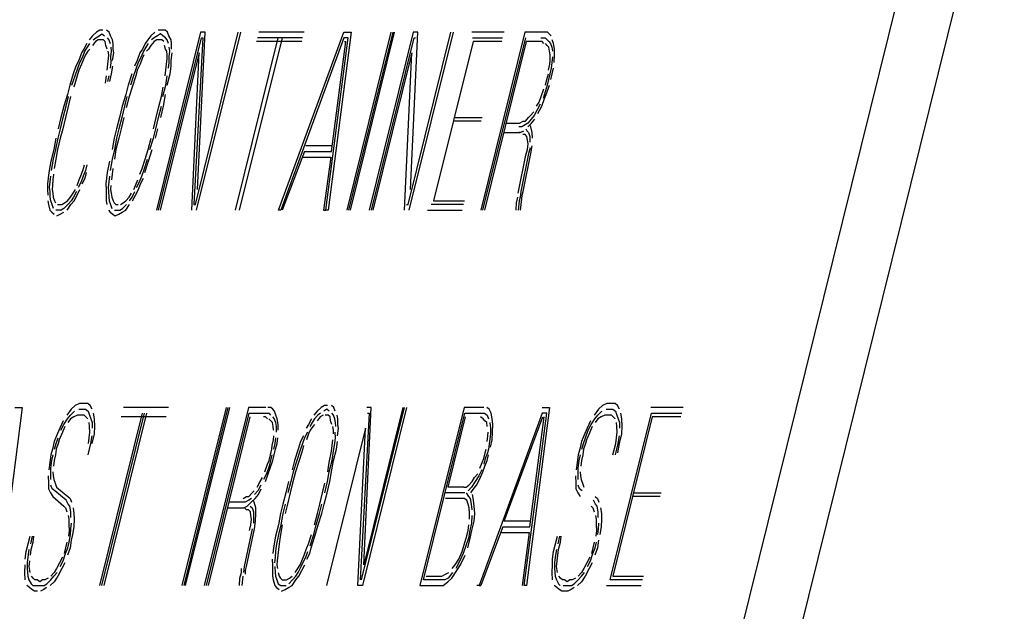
# Model space of a CAD drawing. Extents: x -285 to 5863, y 308 to 3178.
# Tile 153 of 256: x 232.522 to 233.028, y 984.08 to 984.384. Entities that reach past the tile are written whole.
import ezdxf

# ---------------------------------------------------------------- set-up
doc = ezdxf.new("R2010")
doc.units = 0
doc.header["$MEASUREMENT"] = 0
doc.layers.add('SPILL-BUCKET', color=1, linetype='CONTINUOUS')

msp = doc.modelspace()

# ---------------------------------------------------------------- linework, layer by layer
at = {"layer": 'SPILL-BUCKET', "color": 8, "linetype": 'Continuous'}
for p, q in [((232.99947, 984.50115), (232.82026, 983.7772)), ((232.84879, 983.76892), (233.02801, 984.49287)), ((232.56148, 984.37746), (232.55945, 984.37551)), ((232.56326, 984.37844), (232.56148, 984.37746)), ((232.56293, 984.37551), (232.56433, 984.37649)), ((232.56481, 984.37844), (232.56326, 984.37844)), ((232.56433, 984.37649), (232.56563, 984.37551)), ((232.56804, 984.37746), (232.56674, 984.37844)), ((232.56872, 984.37551), (232.56804, 984.37746)), ((232.59151, 984.37746), (232.58948, 984.37551)), ((232.61498, 984.37746), (232.59229, 984.28581)), ((232.59436, 984.37649), (232.59296, 984.37551)), ((232.59484, 984.37844), (232.5933, 984.37844)), ((232.59566, 984.37551), (232.59436, 984.37649)), ((232.59677, 984.37844), (232.59484, 984.37844)), ((232.59808, 984.37746), (232.59677, 984.37844)), ((232.59875, 984.37551), (232.59808, 984.37746)), ((232.61233, 984.28874), (232.63429, 984.37746)), ((232.63545, 984.37746), (232.61276, 984.28581)), ((232.61348, 984.29654), (232.61729, 984.37746)), ((232.61729, 984.37746), (232.61498, 984.37746)), ((232.66819, 984.37746), (232.64501, 984.37746)), ((232.65506, 984.28581), (232.68856, 984.37746)), ((232.69243, 984.37746), (232.68056, 984.28581)), ((232.68856, 984.37746), (232.69243, 984.37746)), ((232.7128, 984.37746), (232.69011, 984.28581)), ((232.69127, 984.28581), (232.71396, 984.37746)), ((232.69205, 984.28581), (232.71474, 984.37746)), ((232.7243, 984.37746), (232.70161, 984.28581)), ((232.72165, 984.28874), (232.74361, 984.37746)), ((232.74477, 984.37746), (232.72208, 984.28581)), ((232.7228, 984.29654), (232.72661, 984.37746)), ((232.72661, 984.37746), (232.7243, 984.37746)), ((232.77094, 984.37746), (232.75433, 984.37746)), ((232.78166, 984.37746), (232.75897, 984.28581)), ((232.79054, 984.37746), (232.78166, 984.37746)), ((232.7917, 984.37746), (232.79054, 984.37746)), ((232.79325, 984.37746), (232.7917, 984.37746)), ((232.79417, 984.37649), (232.79325, 984.37746)), ((232.79508, 984.37551), (232.79417, 984.37649)), ((232.55655, 984.37161), (232.55506, 984.36869)), ((232.55684, 984.36966), (232.5581, 984.37161)), ((232.55945, 984.37551), (232.55781, 984.37356)), ((232.56104, 984.37259), (232.5594, 984.37064)), ((232.55974, 984.37356), (232.56114, 984.37454)), ((232.56244, 984.37356), (232.56104, 984.37259)), ((232.56114, 984.37454), (232.56293, 984.37551)), ((232.5636, 984.37356), (232.56244, 984.37356)), ((232.56515, 984.37356), (232.5636, 984.37356)), ((232.56607, 984.37259), (232.56515, 984.37356)), ((232.56635, 984.37064), (232.56607, 984.37259)), ((232.56693, 984.37454), (232.56785, 984.37356)), ((232.56785, 984.37356), (232.56853, 984.37161)), ((232.56978, 984.37356), (232.56872, 984.37551)), ((232.57007, 984.37161), (232.56978, 984.37356)), ((232.57012, 984.36869), (232.57007, 984.37161)), ((232.58659, 984.37161), (232.58509, 984.36869)), ((232.58784, 984.37356), (232.58659, 984.37161)), ((232.58813, 984.37161), (232.58687, 984.36966)), ((232.58948, 984.37551), (232.58784, 984.37356)), ((232.59108, 984.37259), (232.58943, 984.37064)), ((232.59117, 984.37454), (232.58977, 984.37356)), ((232.59248, 984.37356), (232.59108, 984.37259)), ((232.59296, 984.37551), (232.59117, 984.37454)), ((232.59363, 984.37356), (232.59248, 984.37356)), ((232.59345, 984.28581), (232.61541, 984.37454)), ((232.59518, 984.37356), (232.59363, 984.37356)), ((232.5961, 984.37259), (232.59518, 984.37356)), ((232.59697, 984.37454), (232.59566, 984.37551)), ((232.59788, 984.37356), (232.59697, 984.37454)), ((232.59856, 984.37161), (232.59788, 984.37356)), ((232.59982, 984.37356), (232.59875, 984.37551)), ((232.60011, 984.37161), (232.59982, 984.37356)), ((232.60015, 984.36869), (232.60011, 984.37161)), ((232.61619, 984.37454), (232.61156, 984.28874)), ((232.61541, 984.37454), (232.61619, 984.37454)), ((232.65472, 984.37454), (232.63275, 984.28581)), ((232.63507, 984.28581), (232.65703, 984.37454)), ((232.66698, 984.37259), (232.6438, 984.37259)), ((232.66746, 984.37454), (232.64429, 984.37454)), ((232.68861, 984.37454), (232.65622, 984.28581)), ((232.6794, 984.28581), (232.69093, 984.37454)), ((232.68224, 984.31604), (232.68968, 984.37259)), ((232.69093, 984.37454), (232.68861, 984.37454)), ((232.6889, 984.37259), (232.68968, 984.37259)), ((232.70277, 984.28581), (232.72473, 984.37454)), ((232.72473, 984.37454), (232.7255, 984.37454)), ((232.75505, 984.37259), (232.73478, 984.29069)), ((232.75477, 984.37454), (232.77022, 984.37454)), ((232.76973, 984.37259), (232.75505, 984.37259)), ((232.76013, 984.28581), (232.78209, 984.37454)), ((232.78238, 984.37259), (232.7609, 984.28581)), ((232.78934, 984.37259), (232.78238, 984.37259)), ((232.7905, 984.37259), (232.78934, 984.37259)), ((232.78982, 984.37454), (232.79098, 984.37454)), ((232.79141, 984.37161), (232.7905, 984.37259)), ((232.79098, 984.37454), (232.79214, 984.37454)), ((232.79214, 984.37454), (232.79306, 984.37356)), ((232.7931, 984.37064), (232.79219, 984.37161)), ((232.79306, 984.37356), (232.79397, 984.37259)), ((232.79397, 984.37259), (232.79489, 984.37161)), ((232.79489, 984.37161), (232.79557, 984.36966)), ((232.79643, 984.37161), (232.79576, 984.37356)), ((232.79687, 984.36869), (232.79643, 984.37161)), ((232.5538, 984.36674), (232.55245, 984.36284)), ((232.55506, 984.36869), (232.5538, 984.36674)), ((232.55448, 984.36479), (232.55559, 984.36771)), ((232.55559, 984.36771), (232.55684, 984.36966)), ((232.55713, 984.36771), (232.55588, 984.36576)), ((232.55815, 984.36869), (232.55713, 984.36771)), ((232.56703, 984.36869), (232.56635, 984.37064)), ((232.56785, 984.36576), (232.56756, 984.36771)), ((232.56911, 984.36771), (232.56877, 984.36479)), ((232.56882, 984.36966), (232.56911, 984.36771)), ((232.56983, 984.36284), (232.57041, 984.36674)), ((232.57041, 984.36674), (232.57012, 984.36869)), ((232.58383, 984.36674), (232.58248, 984.36284)), ((232.58509, 984.36869), (232.58383, 984.36674)), ((232.58562, 984.36771), (232.58451, 984.36479)), ((232.58687, 984.36966), (232.58562, 984.36771)), ((232.58818, 984.36869), (232.58717, 984.36771)), ((232.58943, 984.37064), (232.58818, 984.36869)), ((232.61425, 984.36674), (232.59422, 984.28581)), ((232.59706, 984.36869), (232.59639, 984.37064)), ((232.5976, 984.36771), (232.59706, 984.36869)), ((232.59788, 984.36576), (232.5976, 984.36771)), ((232.5988, 984.36479), (232.59914, 984.36771)), ((232.59914, 984.36771), (232.59885, 984.36966)), ((232.59986, 984.36284), (232.60044, 984.36674)), ((232.61044, 984.28581), (232.61425, 984.36674)), ((232.72357, 984.36674), (232.70354, 984.28581)), ((232.71976, 984.28581), (232.72357, 984.36674)), ((232.79402, 984.36966), (232.7931, 984.37064)), ((232.79431, 984.36771), (232.79402, 984.36966)), ((232.7946, 984.36576), (232.79431, 984.36771)), ((232.79557, 984.36966), (232.79586, 984.36771)), ((232.79692, 984.36576), (232.79687, 984.36869)), ((232.55245, 984.36284), (232.55095, 984.35991)), ((232.55187, 984.35894), (232.55298, 984.36186)), ((232.55298, 984.36186), (232.55448, 984.36479)), ((232.55501, 984.36381), (232.5539, 984.36089)), ((232.55588, 984.36576), (232.55501, 984.36381)), ((232.56742, 984.36089), (232.56776, 984.36381)), ((232.56776, 984.36381), (232.56785, 984.36576)), ((232.56882, 984.36186), (232.56848, 984.35894)), ((232.56877, 984.36479), (232.56882, 984.36186)), ((232.58248, 984.36284), (232.58099, 984.35991)), ((232.58301, 984.36186), (232.5819, 984.35894)), ((232.58451, 984.36479), (232.58301, 984.36186)), ((232.58504, 984.36381), (232.58393, 984.36089)), ((232.58591, 984.36576), (232.58504, 984.36381)), ((232.59745, 984.36089), (232.59779, 984.36381)), ((232.59779, 984.36381), (232.59788, 984.36576)), ((232.59851, 984.35894), (232.59885, 984.36186)), ((232.59885, 984.36186), (232.5988, 984.36479)), ((232.59991, 984.35991), (232.59986, 984.36284)), ((232.79455, 984.36089), (232.79465, 984.36284)), ((232.79465, 984.36284), (232.7946, 984.36576)), ((232.79557, 984.36186), (232.79523, 984.35894)), ((232.79591, 984.36479), (232.79557, 984.36186)), ((232.79673, 984.36186), (232.79692, 984.36576)), ((232.55095, 984.35991), (232.5496, 984.35601)), ((232.55052, 984.35504), (232.55187, 984.35894)), ((232.5524, 984.35796), (232.55168, 984.35504)), ((232.5539, 984.36089), (232.5524, 984.35796)), ((232.56708, 984.35796), (232.56742, 984.36089)), ((232.5693, 984.35601), (232.56988, 984.35991)), ((232.5819, 984.35894), (232.58055, 984.35504)), ((232.58243, 984.35796), (232.58171, 984.35504)), ((232.58393, 984.36089), (232.58243, 984.35796)), ((232.59678, 984.35504), (232.59711, 984.35796)), ((232.59711, 984.35796), (232.59745, 984.36089)), ((232.59933, 984.35601), (232.59991, 984.35991)), ((232.79383, 984.35796), (232.79455, 984.36089)), ((232.79523, 984.35894), (232.79451, 984.35601)), ((232.79566, 984.35601), (232.79639, 984.35894)), ((232.5496, 984.35601), (232.54776, 984.35016)), ((232.54892, 984.35016), (232.55052, 984.35504)), ((232.55168, 984.35504), (232.54984, 984.34919)), ((232.56616, 984.35114), (232.56674, 984.35504)), ((232.5679, 984.35504), (232.56718, 984.35211)), ((232.56834, 984.35211), (232.5693, 984.35601)), ((232.57963, 984.35601), (232.5778, 984.35016)), ((232.58055, 984.35504), (232.57896, 984.35016)), ((232.58171, 984.35504), (232.57987, 984.34919)), ((232.59711, 984.35016), (232.59793, 984.35504)), ((232.59789, 984.35016), (232.59933, 984.35601)), ((232.79228, 984.35016), (232.79301, 984.35309)), ((232.79301, 984.35309), (232.79373, 984.35601)), ((232.79378, 984.35309), (232.79306, 984.35016)), ((232.79451, 984.35601), (232.79378, 984.35309)), ((232.79494, 984.35309), (232.79566, 984.35601)), ((232.54776, 984.35016), (232.54656, 984.34529)), ((232.5778, 984.35016), (232.57659, 984.34529)), ((232.57987, 984.34919), (232.57828, 984.34431)), ((232.59489, 984.34431), (232.59571, 984.34919)), ((232.59567, 984.34431), (232.59711, 984.35016)), ((232.79006, 984.34431), (232.79141, 984.34821)), ((232.79233, 984.34724), (232.79098, 984.34334)), ((232.79175, 984.34334), (232.79286, 984.34626)), ((232.79306, 984.35016), (232.79233, 984.34724)), ((232.79286, 984.34626), (232.79422, 984.35016)), ((232.54656, 984.34529), (232.54472, 984.33944)), ((232.54588, 984.33944), (232.54709, 984.34431)), ((232.54825, 984.34431), (232.5468, 984.33846)), ((232.57659, 984.34529), (232.57476, 984.33944)), ((232.57712, 984.34431), (232.57592, 984.33944)), ((232.57828, 984.34431), (232.57683, 984.33846)), ((232.59345, 984.33846), (232.59489, 984.34431)), ((232.596, 984.33944), (232.59707, 984.34529)), ((232.7877, 984.33944), (232.78895, 984.34139)), ((232.78895, 984.34139), (232.79006, 984.34431)), ((232.7904, 984.33944), (232.79175, 984.34334)), ((232.54472, 984.33944), (232.54328, 984.33359)), ((232.54443, 984.33359), (232.54588, 984.33944)), ((232.5468, 984.33846), (232.54559, 984.33359)), ((232.57476, 984.33944), (232.57331, 984.33359)), ((232.57592, 984.33944), (232.57447, 984.33359)), ((232.59224, 984.33359), (232.59345, 984.33846)), ((232.5934, 984.33359), (232.59485, 984.33944)), ((232.59455, 984.33359), (232.596, 984.33944)), ((232.78456, 984.33456), (232.7862, 984.33651)), ((232.78799, 984.33749), (232.78649, 984.33456)), ((232.78948, 984.34041), (232.78799, 984.33749)), ((232.78828, 984.33554), (232.7904, 984.33944)), ((232.54328, 984.33359), (232.54183, 984.32774)), ((232.54299, 984.32774), (232.54443, 984.33359)), ((232.54559, 984.33359), (232.54415, 984.32774)), ((232.57331, 984.33359), (232.57186, 984.32774)), ((232.57447, 984.33359), (232.57302, 984.32774)), ((232.57563, 984.33359), (232.57418, 984.32774)), ((232.59079, 984.32774), (232.59224, 984.33359)), ((232.59195, 984.32774), (232.5934, 984.33359)), ((232.75921, 984.33164), (232.74492, 984.33164)), ((232.7454, 984.33359), (232.75969, 984.33359)), ((232.77896, 984.33066), (232.78075, 984.33164)), ((232.78075, 984.33164), (232.7819, 984.33164)), ((232.7819, 984.33164), (232.78355, 984.33359)), ((232.78485, 984.33261), (232.78321, 984.33066)), ((232.78355, 984.33359), (232.78456, 984.33456)), ((232.78649, 984.33456), (232.78485, 984.33261)), ((232.78514, 984.33066), (232.78678, 984.33261)), ((232.54178, 984.32286), (232.54299, 984.32774)), ((232.54415, 984.32774), (232.54294, 984.32286)), ((232.57186, 984.32774), (232.57065, 984.32286)), ((232.57302, 984.32774), (232.57181, 984.32286)), ((232.57418, 984.32774), (232.57297, 984.32286)), ((232.59074, 984.32286), (232.59195, 984.32774)), ((232.5919, 984.32286), (232.59311, 984.32774)), ((232.7708, 984.32579), (232.77775, 984.32579)), ((232.772, 984.33066), (232.77896, 984.33066)), ((232.77775, 984.32579), (232.7793, 984.32579)), ((232.78002, 984.32871), (232.77847, 984.32871)), ((232.77968, 984.32579), (232.77852, 984.32579)), ((232.7793, 984.32579), (232.78108, 984.32676)), ((232.78181, 984.32969), (232.78002, 984.32871)), ((232.78321, 984.33066), (232.78181, 984.32969)), ((232.7821, 984.32774), (232.78263, 984.32676)), ((232.78263, 984.32676), (232.78355, 984.32579)), ((232.78311, 984.32871), (232.78514, 984.33066)), ((232.78355, 984.32579), (232.78422, 984.32384)), ((232.78466, 984.32871), (232.78413, 984.32969)), ((232.78548, 984.32579), (232.78466, 984.32871)), ((232.78553, 984.32286), (232.78548, 984.32579)), ((232.54062, 984.32286), (232.53956, 984.31701)), ((232.54072, 984.31701), (232.54178, 984.32286)), ((232.54294, 984.32286), (232.54149, 984.31701)), ((232.57065, 984.32286), (232.56959, 984.31701)), ((232.57181, 984.32286), (232.57075, 984.31701)), ((232.57297, 984.32286), (232.57152, 984.31701)), ((232.58813, 984.31701), (232.58958, 984.32286)), ((232.58891, 984.31701), (232.59074, 984.32286)), ((232.78176, 984.32481), (232.7806, 984.32481)), ((232.78268, 984.32384), (232.78176, 984.32481)), ((232.78297, 984.32189), (232.78268, 984.32384)), ((232.78326, 984.31994), (232.78297, 984.32189)), ((232.78422, 984.32384), (232.78427, 984.32091)), ((232.53956, 984.31701), (232.53811, 984.31116)), ((232.53951, 984.31214), (232.54072, 984.31701)), ((232.54149, 984.31701), (232.54067, 984.31214)), ((232.57075, 984.31701), (232.56954, 984.31214)), ((232.57152, 984.31701), (232.5707, 984.31214)), ((232.58654, 984.31214), (232.58813, 984.31701)), ((232.58823, 984.31116), (232.59007, 984.31701)), ((232.66834, 984.31604), (232.65699, 984.28581)), ((232.66834, 984.31604), (232.68224, 984.31604)), ((232.68258, 984.31896), (232.66906, 984.31896)), ((232.7822, 984.31409), (232.78292, 984.31701)), ((232.78292, 984.31701), (232.78326, 984.31994)), ((232.78432, 984.31799), (232.7836, 984.31506)), ((232.78475, 984.31506), (232.78533, 984.31896)), ((232.53811, 984.31116), (232.53705, 984.30531)), ((232.53845, 984.30629), (232.53951, 984.31214)), ((232.54067, 984.31214), (232.53985, 984.30726)), ((232.56814, 984.31116), (232.56708, 984.30531)), ((232.56954, 984.31214), (232.56848, 984.30629)), ((232.58495, 984.30726), (232.58654, 984.31214)), ((232.58587, 984.30629), (232.5877, 984.31214)), ((232.5864, 984.30531), (232.58823, 984.31116)), ((232.66723, 984.31311), (232.68191, 984.31311)), ((232.68191, 984.31311), (232.67824, 984.28581)), ((232.77814, 984.29459), (232.7822, 984.31409)), ((232.7836, 984.31506), (232.77954, 984.29556)), ((232.7807, 984.29556), (232.78475, 984.31506)), ((232.55381, 984.30434), (232.55491, 984.30726)), ((232.55583, 984.30629), (232.55472, 984.30336)), ((232.55491, 984.30726), (232.5554, 984.30921)), ((232.55656, 984.30921), (232.55583, 984.30629)), ((232.56988, 984.30726), (232.56954, 984.30434)), ((232.58384, 984.30434), (232.58495, 984.30726)), ((232.58475, 984.30336), (232.58587, 984.30629)), ((232.53671, 984.30239), (232.53637, 984.29946)), ((232.53705, 984.30531), (232.53671, 984.30239)), ((232.53744, 984.29751), (232.53777, 984.30044)), ((232.53777, 984.30044), (232.53811, 984.30336)), ((232.53917, 984.30141), (232.53884, 984.29849)), ((232.53951, 984.30434), (232.53917, 984.30141)), ((232.55158, 984.29849), (232.55269, 984.30141)), ((232.55361, 984.30044), (232.55211, 984.29751)), ((232.55269, 984.30141), (232.55381, 984.30434)), ((232.55472, 984.30336), (232.55361, 984.30044)), ((232.55414, 984.29946), (232.55564, 984.30239)), ((232.55564, 984.30239), (232.55636, 984.30531)), ((232.56674, 984.30239), (232.56641, 984.29946)), ((232.56708, 984.30531), (232.56674, 984.30239)), ((232.56781, 984.30044), (232.56747, 984.29751)), ((232.56814, 984.30336), (232.56781, 984.30044)), ((232.56954, 984.30434), (232.56921, 984.30141)), ((232.58162, 984.29849), (232.58273, 984.30141)), ((232.58215, 984.29751), (232.58365, 984.30044)), ((232.58365, 984.30044), (232.58475, 984.30336)), ((232.58418, 984.29946), (232.58567, 984.30239)), ((232.53637, 984.29946), (232.53642, 984.29654)), ((232.53642, 984.29654), (232.53647, 984.29361)), ((232.53773, 984.29556), (232.53744, 984.29751)), ((232.53778, 984.29264), (232.53773, 984.29556)), ((232.53884, 984.29849), (232.53874, 984.29654)), ((232.53874, 984.29654), (232.53903, 984.29459)), ((232.54946, 984.29459), (232.55071, 984.29654)), ((232.55125, 984.29556), (232.54975, 984.29264)), ((232.55153, 984.29361), (232.55303, 984.29654)), ((232.56641, 984.29946), (232.56646, 984.29654)), ((232.56646, 984.29654), (232.5665, 984.29361)), ((232.56747, 984.29751), (232.56776, 984.29556)), ((232.56776, 984.29556), (232.56781, 984.29264)), ((232.56887, 984.29849), (232.56877, 984.29654)), ((232.56877, 984.29654), (232.56906, 984.29459)), ((232.57978, 984.29264), (232.58128, 984.29556)), ((232.58075, 984.29654), (232.58162, 984.29849)), ((232.58157, 984.29361), (232.58307, 984.29654)), ((232.58307, 984.29654), (232.58418, 984.29946)), ((232.77954, 984.29556), (232.7792, 984.29264)), ((232.78022, 984.29361), (232.7807, 984.29556)), ((232.53652, 984.29069), (232.53681, 984.28874)), ((232.53806, 984.29069), (232.53778, 984.29264)), ((232.53874, 984.28874), (232.53806, 984.29069)), ((232.53903, 984.29459), (232.53932, 984.29264)), ((232.53932, 984.29264), (232.54, 984.29069)), ((232.54, 984.29069), (232.54053, 984.28971)), ((232.54516, 984.28971), (232.54656, 984.29069)), ((232.54656, 984.29069), (232.5482, 984.29264)), ((232.54849, 984.29069), (232.54685, 984.28874)), ((232.5482, 984.29264), (232.54946, 984.29459)), ((232.5484, 984.28874), (232.55004, 984.29069)), ((232.54975, 984.29264), (232.54849, 984.29069)), ((232.55004, 984.29069), (232.55153, 984.29361)), ((232.5665, 984.29361), (232.56655, 984.29069)), ((232.56655, 984.29069), (232.56684, 984.28874)), ((232.56781, 984.29264), (232.5681, 984.29069)), ((232.5681, 984.29069), (232.56877, 984.28874)), ((232.56906, 984.29459), (232.56935, 984.29264)), ((232.56935, 984.29264), (232.57003, 984.29069)), ((232.57003, 984.29069), (232.57056, 984.28971)), ((232.57519, 984.28971), (232.57659, 984.29069)), ((232.57659, 984.29069), (232.57824, 984.29264)), ((232.57824, 984.29264), (232.57949, 984.29459)), ((232.57853, 984.29069), (232.57978, 984.29264)), ((232.58007, 984.29069), (232.58157, 984.29361)), ((232.73478, 984.29069), (232.75062, 984.29069)), ((232.77732, 984.28971), (232.77804, 984.29264)), ((232.77872, 984.29069), (232.77829, 984.28581)), ((232.7792, 984.29264), (232.77872, 984.29069)), ((232.77945, 984.28581), (232.78012, 984.29166)), ((232.78012, 984.29166), (232.78022, 984.29361)), ((232.53681, 984.28874), (232.53763, 984.28581)), ((232.53763, 984.28581), (232.53855, 984.28484)), ((232.53942, 984.28679), (232.53874, 984.28874)), ((232.54188, 984.28581), (232.54072, 984.28581)), ((232.54144, 984.28874), (232.5426, 984.28874)), ((232.54342, 984.28581), (232.54188, 984.28581)), ((232.5426, 984.28874), (232.54376, 984.28874)), ((232.54482, 984.28679), (232.54342, 984.28581)), ((232.54376, 984.28874), (232.54516, 984.28971)), ((232.54685, 984.28874), (232.54482, 984.28679)), ((232.54651, 984.28581), (232.5484, 984.28874)), ((232.56766, 984.28581), (232.56858, 984.28484)), ((232.56877, 984.28874), (232.56945, 984.28679)), ((232.57056, 984.28971), (232.57148, 984.28874)), ((232.57075, 984.28581), (232.57191, 984.28581)), ((232.57148, 984.28874), (232.57264, 984.28874)), ((232.57191, 984.28581), (232.57346, 984.28581)), ((232.57346, 984.28581), (232.57486, 984.28679)), ((232.57379, 984.28874), (232.57519, 984.28971)), ((232.57476, 984.28484), (232.57655, 984.28581)), ((232.57486, 984.28679), (232.57689, 984.28874)), ((232.57655, 984.28581), (232.57843, 984.28874)), ((232.61156, 984.28874), (232.61233, 984.28874)), ((232.65622, 984.28581), (232.65506, 984.28581)), ((232.67824, 984.28581), (232.6794, 984.28581)), ((232.68056, 984.28581), (232.6794, 984.28581)), ((232.72087, 984.28874), (232.72165, 984.28874)), ((232.73164, 984.28581), (232.74941, 984.28581)), ((232.75014, 984.28874), (232.73353, 984.28874)), ((232.77713, 984.28581), (232.77732, 984.28971)), ((232.53855, 984.28484), (232.53985, 984.28386)), ((232.54115, 984.28289), (232.54294, 984.28386)), ((232.54294, 984.28386), (232.54473, 984.28484)), ((232.56858, 984.28484), (232.56989, 984.28386)), ((232.56989, 984.28386), (232.57119, 984.28289)), ((232.57119, 984.28289), (232.57297, 984.28386)), ((232.57297, 984.28386), (232.57476, 984.28484)), ((232.52341, 984.18441), (232.51154, 984.09276)), ((232.51955, 984.18441), (232.52341, 984.18441)), ((232.55059, 984.18538), (232.54857, 984.18344)), ((232.55277, 984.18636), (232.55059, 984.18538)), ((232.5547, 984.18636), (232.55277, 984.18636)), ((232.55702, 984.18636), (232.5547, 984.18636)), ((232.55832, 984.18538), (232.55702, 984.18636)), ((232.55938, 984.18344), (232.55832, 984.18538)), ((232.59854, 984.18441), (232.57536, 984.18441)), ((232.62809, 984.18441), (232.6054, 984.09276)), ((232.60656, 984.09276), (232.62925, 984.18441)), ((232.60734, 984.09276), (232.63003, 984.18441)), ((232.63958, 984.18441), (232.6169, 984.09276)), ((232.64847, 984.18441), (232.63958, 984.18441)), ((232.65117, 984.18441), (232.64963, 984.18441)), ((232.65209, 984.18344), (232.65117, 984.18441)), ((232.67696, 984.18441), (232.67493, 984.18246)), ((232.67874, 984.18538), (232.67696, 984.18441)), ((232.68029, 984.18538), (232.67874, 984.18538)), ((232.68352, 984.18441), (232.68222, 984.18538)), ((232.6842, 984.18246), (232.68352, 984.18441)), ((232.69777, 984.09569), (232.71974, 984.18441)), ((232.7209, 984.18441), (232.69821, 984.09276)), ((232.69893, 984.10348), (232.70274, 984.18441)), ((232.71897, 984.18441), (232.69893, 984.10348)), ((232.70274, 984.18441), (232.70043, 984.18441)), ((232.75045, 984.18441), (232.72776, 984.09276)), ((232.76049, 984.18441), (232.75045, 984.18441)), ((232.76334, 984.18344), (232.76204, 984.18441)), ((232.79439, 984.18441), (232.78252, 984.09276)), ((232.79053, 984.18441), (232.79439, 984.18441)), ((232.82157, 984.18538), (232.81955, 984.18344)), ((232.82375, 984.18636), (232.82157, 984.18538)), ((232.82568, 984.18636), (232.82375, 984.18636)), ((232.828, 984.18636), (232.82568, 984.18636)), ((232.8293, 984.18538), (232.828, 984.18636)), ((232.83036, 984.18344), (232.8293, 984.18538)), ((232.86295, 984.18441), (232.84634, 984.18441)), ((232.54857, 984.18344), (232.5463, 984.18051)), ((232.54659, 984.17856), (232.54823, 984.18051)), ((232.54992, 984.17953), (232.54813, 984.17856)), ((232.54823, 984.18051), (232.55026, 984.18246)), ((232.5517, 984.18051), (232.54992, 984.17953)), ((232.55325, 984.18051), (232.5517, 984.18051)), ((232.55243, 984.18344), (232.55397, 984.18344)), ((232.55518, 984.18051), (232.55325, 984.18051)), ((232.55397, 984.18344), (232.55591, 984.18344)), ((232.5561, 984.17953), (232.55518, 984.18051)), ((232.55591, 984.18344), (232.55721, 984.18246)), ((232.55702, 984.17856), (232.5561, 984.17953)), ((232.55721, 984.18246), (232.55789, 984.18051)), ((232.55789, 984.18051), (232.55856, 984.17856)), ((232.56049, 984.17856), (232.56006, 984.18149)), ((232.58507, 984.18149), (232.56311, 984.09276)), ((232.56427, 984.09276), (232.58623, 984.18149)), ((232.56542, 984.09276), (232.58739, 984.18149)), ((232.59734, 984.17953), (232.57416, 984.17953)), ((232.61806, 984.09276), (232.64002, 984.18149)), ((232.64031, 984.17953), (232.61883, 984.09276)), ((232.64002, 984.18149), (232.64775, 984.18149)), ((232.64842, 984.17953), (232.64726, 984.17953)), ((232.64775, 984.18149), (232.64891, 984.18149)), ((232.64934, 984.17856), (232.64842, 984.17953)), ((232.64891, 984.18149), (232.65006, 984.18149)), ((232.65006, 984.18149), (232.65098, 984.18051)), ((232.6519, 984.17953), (232.65281, 984.17856)), ((232.65301, 984.18246), (232.65209, 984.18344)), ((232.65368, 984.18051), (232.65301, 984.18246)), ((232.65436, 984.17856), (232.65368, 984.18051)), ((232.67493, 984.18246), (232.67329, 984.18051)), ((232.67522, 984.18051), (232.67358, 984.17856)), ((232.67652, 984.17953), (232.67488, 984.17759)), ((232.67662, 984.18149), (232.67522, 984.18051)), ((232.67792, 984.18051), (232.67652, 984.17953)), ((232.67981, 984.18344), (232.67841, 984.18246)), ((232.68063, 984.18051), (232.67908, 984.18051)), ((232.68111, 984.18246), (232.67981, 984.18344)), ((232.68155, 984.17953), (232.68063, 984.18051)), ((232.68184, 984.17759), (232.68155, 984.17953)), ((232.68333, 984.18051), (232.68242, 984.18149)), ((232.68401, 984.17856), (232.68333, 984.18051)), ((232.68555, 984.17856), (232.68526, 984.18051)), ((232.70163, 984.18149), (232.697, 984.09569)), ((232.70086, 984.18149), (232.70163, 984.18149)), ((232.72964, 984.09569), (232.75088, 984.18149)), ((232.74224, 984.14346), (232.75117, 984.17953)), ((232.75088, 984.18149), (232.75977, 984.18149)), ((232.79057, 984.18149), (232.75818, 984.09276)), ((232.7602, 984.17856), (232.7589, 984.17953)), ((232.75977, 984.18149), (232.76093, 984.18149)), ((232.76093, 984.18149), (232.76223, 984.18051)), ((232.76223, 984.18051), (232.76291, 984.17856)), ((232.7644, 984.18149), (232.76334, 984.18344)), ((232.76484, 984.17856), (232.7644, 984.18149)), ((232.77102, 984.12591), (232.79086, 984.17953)), ((232.78136, 984.09276), (232.79289, 984.18149)), ((232.7842, 984.12299), (232.79164, 984.17953)), ((232.79289, 984.18149), (232.79057, 984.18149)), ((232.81955, 984.18344), (232.81728, 984.18051)), ((232.81757, 984.17856), (232.81921, 984.18051)), ((232.8209, 984.17953), (232.81911, 984.17856)), ((232.81921, 984.18051), (232.82124, 984.18246)), ((232.82268, 984.18051), (232.8209, 984.17953)), ((232.82423, 984.18051), (232.82268, 984.18051)), ((232.82341, 984.18344), (232.82495, 984.18344)), ((232.82616, 984.18051), (232.82423, 984.18051)), ((232.82495, 984.18344), (232.82688, 984.18344)), ((232.82554, 984.09569), (232.84678, 984.18149)), ((232.82708, 984.17953), (232.82616, 984.18051)), ((232.84707, 984.17953), (232.82679, 984.09763)), ((232.82688, 984.18344), (232.82819, 984.18246)), ((232.828, 984.17856), (232.82708, 984.17953)), ((232.82819, 984.18246), (232.82886, 984.18051)), ((232.82886, 984.18051), (232.82954, 984.17856)), ((232.83147, 984.17856), (232.83104, 984.18149)), ((232.84678, 984.18149), (232.86223, 984.18149)), ((232.86175, 984.17953), (232.84707, 984.17953)), ((232.54442, 984.17759), (232.54268, 984.17368)), ((232.54321, 984.17271), (232.5447, 984.17564)), ((232.54524, 984.17466), (232.54412, 984.17174)), ((232.5447, 984.17564), (232.54659, 984.17856)), ((232.54813, 984.17856), (232.54688, 984.17661)), ((232.55798, 984.17466), (232.55769, 984.17661)), ((232.55803, 984.17174), (232.55798, 984.17466)), ((232.55856, 984.17856), (232.55924, 984.17661)), ((232.55924, 984.17661), (232.55929, 984.17368)), ((232.56069, 984.17466), (232.56049, 984.17856)), ((232.56049, 984.17076), (232.56069, 984.17466)), ((232.65103, 984.17759), (232.65011, 984.17856)), ((232.65195, 984.17661), (232.65103, 984.17759)), ((232.65224, 984.17466), (232.65195, 984.17661)), ((232.65253, 984.17271), (232.65224, 984.17466)), ((232.65281, 984.17856), (232.65349, 984.17661)), ((232.65349, 984.17661), (232.65378, 984.17466)), ((232.65378, 984.17466), (232.65383, 984.17174)), ((232.6548, 984.17564), (232.65436, 984.17856)), ((232.65484, 984.17271), (232.6548, 984.17564)), ((232.67054, 984.17564), (232.66928, 984.17368)), ((232.67203, 984.17856), (232.67054, 984.17564)), ((232.67232, 984.17661), (232.67107, 984.17466)), ((232.67261, 984.17466), (232.67136, 984.17271)), ((232.67358, 984.17856), (232.67232, 984.17661)), ((232.67363, 984.17564), (232.67261, 984.17466)), ((232.68251, 984.17564), (232.68184, 984.17759)), ((232.68333, 984.17271), (232.68304, 984.17466)), ((232.6843, 984.17661), (232.68401, 984.17856)), ((232.68459, 984.17466), (232.6843, 984.17661)), ((232.6856, 984.17564), (232.68555, 984.17856)), ((232.68589, 984.17368), (232.6856, 984.17564)), ((232.76112, 984.17759), (232.7602, 984.17856)), ((232.76204, 984.17661), (232.76112, 984.17759)), ((232.76233, 984.17466), (232.76204, 984.17661)), ((232.76358, 984.17661), (232.76402, 984.17368)), ((232.76527, 984.17564), (232.76484, 984.17856)), ((232.76508, 984.17174), (232.76527, 984.17564)), ((232.81539, 984.17759), (232.81365, 984.17368)), ((232.81419, 984.17271), (232.81568, 984.17564)), ((232.81621, 984.17466), (232.8151, 984.17174)), ((232.81568, 984.17564), (232.81757, 984.17856)), ((232.81911, 984.17856), (232.81785, 984.17661)), ((232.82896, 984.17466), (232.82867, 984.17661)), ((232.82901, 984.17174), (232.82896, 984.17466)), ((232.82954, 984.17856), (232.83022, 984.17661)), ((232.83022, 984.17661), (232.83027, 984.17368)), ((232.83167, 984.17466), (232.83147, 984.17856)), ((232.83147, 984.17076), (232.83167, 984.17466)), ((232.54094, 984.16979), (232.53983, 984.16686)), ((232.54268, 984.17368), (232.54094, 984.16979)), ((232.54412, 984.17174), (232.54239, 984.16783)), ((232.55769, 984.16881), (232.55803, 984.17174)), ((232.55909, 984.16979), (232.55852, 984.16589)), ((232.55929, 984.16589), (232.56049, 984.17076)), ((232.65248, 984.16783), (232.65257, 984.16979)), ((232.66793, 984.16979), (232.66643, 984.16686)), ((232.66996, 984.17174), (232.66846, 984.16881)), ((232.67049, 984.17076), (232.66938, 984.16783)), ((232.67136, 984.17271), (232.67049, 984.17076)), ((232.6997, 984.17368), (232.67967, 984.09276)), ((232.68324, 984.17076), (232.68333, 984.17271)), ((232.6843, 984.16881), (232.68425, 984.17174)), ((232.68531, 984.16979), (232.68589, 984.17368)), ((232.69589, 984.09276), (232.6997, 984.17368)), ((232.76233, 984.16686), (232.76267, 984.16979)), ((232.76267, 984.16979), (232.76276, 984.17174)), ((232.76407, 984.17076), (232.76349, 984.16686)), ((232.76402, 984.17368), (232.76407, 984.17076)), ((232.76489, 984.16783), (232.76508, 984.17174)), ((232.81192, 984.16979), (232.81081, 984.16686)), ((232.81365, 984.17368), (232.81192, 984.16979)), ((232.81283, 984.16881), (232.81419, 984.17271)), ((232.8151, 984.17174), (232.81337, 984.16783)), ((232.82867, 984.16881), (232.82901, 984.17174)), ((232.83007, 984.16979), (232.82949, 984.16589)), ((232.83027, 984.16589), (232.83147, 984.17076)), ((232.53983, 984.16686), (232.53886, 984.16296)), ((232.54002, 984.16296), (232.54074, 984.16589)), ((232.54074, 984.16589), (232.54186, 984.16881)), ((232.5419, 984.16589), (232.54079, 984.16296)), ((232.54239, 984.16783), (232.5419, 984.16589)), ((232.55852, 984.16589), (232.55707, 984.16004)), ((232.55736, 984.16589), (232.55769, 984.16881)), ((232.65166, 984.16296), (232.65176, 984.16491)), ((232.65176, 984.16491), (232.65248, 984.16783)), ((232.65316, 984.16589), (232.65243, 984.16296)), ((232.65349, 984.16881), (232.65316, 984.16589)), ((232.65359, 984.16296), (232.65431, 984.16589)), ((232.65431, 984.16589), (232.65465, 984.16881)), ((232.66643, 984.16686), (232.66508, 984.16296)), ((232.66735, 984.16589), (232.666, 984.16199)), ((232.66788, 984.16491), (232.66716, 984.16199)), ((232.66846, 984.16881), (232.66735, 984.16589)), ((232.68222, 984.16199), (232.68256, 984.16491)), ((232.68256, 984.16491), (232.6829, 984.16783)), ((232.68338, 984.16199), (232.68396, 984.16589)), ((232.68396, 984.16589), (232.6843, 984.16881)), ((232.68478, 984.16296), (232.68536, 984.16686)), ((232.76349, 984.16686), (232.76291, 984.16296)), ((232.76392, 984.16393), (232.76489, 984.16783)), ((232.81081, 984.16686), (232.80984, 984.16296)), ((232.811, 984.16296), (232.81172, 984.16589)), ((232.81172, 984.16589), (232.81283, 984.16881)), ((232.81288, 984.16589), (232.81177, 984.16296)), ((232.81337, 984.16783), (232.81288, 984.16589)), ((232.82689, 984.16004), (232.82833, 984.16589)), ((232.82949, 984.16589), (232.82805, 984.16004)), ((232.82833, 984.16589), (232.82867, 984.16881)), ((232.82945, 984.16101), (232.83027, 984.16589)), ((232.53814, 984.16004), (232.53756, 984.15614)), ((232.53886, 984.16296), (232.53814, 984.16004)), ((232.53857, 984.15711), (232.5393, 984.16004)), ((232.54046, 984.16004), (232.53973, 984.15711)), ((232.54079, 984.16296), (232.54046, 984.16004)), ((232.65021, 984.15711), (232.65093, 984.16004)), ((232.65093, 984.16004), (232.65166, 984.16296)), ((232.65171, 984.16004), (232.65098, 984.15711)), ((232.65214, 984.15711), (232.65286, 984.16004)), ((232.65286, 984.16004), (232.65359, 984.16296)), ((232.66508, 984.16296), (232.66325, 984.15711)), ((232.666, 984.16199), (232.66441, 984.15711)), ((232.66716, 984.16199), (232.66532, 984.15614)), ((232.68116, 984.15614), (232.68222, 984.16199)), ((232.68256, 984.15711), (232.68338, 984.16199)), ((232.68333, 984.15711), (232.68478, 984.16296)), ((232.76054, 984.15808), (232.76127, 984.16101)), ((232.76127, 984.16101), (232.76175, 984.16296)), ((232.76243, 984.16101), (232.76131, 984.15808)), ((232.76223, 984.15711), (232.76295, 984.16004)), ((232.76291, 984.16296), (232.76243, 984.16101)), ((232.80912, 984.16004), (232.80854, 984.15614)), ((232.80984, 984.16296), (232.80912, 984.16004)), ((232.80955, 984.15711), (232.81027, 984.16004)), ((232.81143, 984.16004), (232.81071, 984.15711)), ((232.81177, 984.16296), (232.81143, 984.16004)), ((232.53756, 984.15614), (232.53698, 984.15223)), ((232.53799, 984.15321), (232.53857, 984.15711)), ((232.53973, 984.15711), (232.53939, 984.15419)), ((232.64799, 984.15126), (232.64934, 984.15516)), ((232.65026, 984.15419), (232.64891, 984.15029)), ((232.64934, 984.15516), (232.65021, 984.15711)), ((232.65098, 984.15711), (232.65026, 984.15419)), ((232.65079, 984.15321), (232.65214, 984.15711)), ((232.66325, 984.15711), (232.66204, 984.15223)), ((232.66441, 984.15711), (232.66257, 984.15126)), ((232.66532, 984.15614), (232.66373, 984.15126)), ((232.68034, 984.15126), (232.68116, 984.15614)), ((232.68111, 984.15126), (232.68256, 984.15711)), ((232.68251, 984.15223), (232.68333, 984.15711)), ((232.75856, 984.15321), (232.75967, 984.15614)), ((232.75967, 984.15614), (232.76054, 984.15808)), ((232.76001, 984.15126), (232.76112, 984.15419)), ((232.76131, 984.15808), (232.76059, 984.15516)), ((232.76112, 984.15419), (232.76223, 984.15711)), ((232.80854, 984.15614), (232.80796, 984.15223)), ((232.80897, 984.15321), (232.80955, 984.15711)), ((232.81071, 984.15711), (232.81037, 984.15419)), ((232.53664, 984.14931), (232.53684, 984.14541)), ((232.53804, 984.15029), (232.53799, 984.15321)), ((232.53809, 984.14736), (232.53804, 984.15029)), ((232.53906, 984.15126), (232.53935, 984.14931)), ((232.53935, 984.14931), (232.53964, 984.14736)), ((232.64891, 984.15029), (232.64741, 984.14736)), ((232.64833, 984.14638), (232.64968, 984.15029)), ((232.64968, 984.15029), (232.65079, 984.15321)), ((232.66257, 984.15126), (232.66136, 984.14638)), ((232.66373, 984.15126), (232.66228, 984.14541)), ((232.68029, 984.14638), (232.68111, 984.15126)), ((232.68145, 984.14638), (232.68251, 984.15223)), ((232.75581, 984.14833), (232.75745, 984.15029)), ((232.75798, 984.14931), (232.7561, 984.14638)), ((232.75948, 984.15223), (232.75798, 984.14931)), ((232.75827, 984.14736), (232.76001, 984.15126)), ((232.80762, 984.14931), (232.80782, 984.14541)), ((232.80902, 984.15029), (232.80897, 984.15321)), ((232.80907, 984.14736), (232.80902, 984.15029)), ((232.81004, 984.15126), (232.81032, 984.14931)), ((232.81032, 984.14931), (232.81062, 984.14736)), ((232.53684, 984.14541), (232.53689, 984.14248)), ((232.53881, 984.14248), (232.53814, 984.14444)), ((232.53964, 984.14736), (232.54031, 984.14541)), ((232.54031, 984.14541), (232.54099, 984.14346)), ((232.64413, 984.14346), (232.64562, 984.14638)), ((232.64591, 984.14444), (232.64442, 984.14151)), ((232.64562, 984.14638), (232.64688, 984.14833)), ((232.66021, 984.14638), (232.65876, 984.14053)), ((232.66136, 984.14638), (232.65991, 984.14053)), ((232.66228, 984.14541), (232.66107, 984.14053)), ((232.67769, 984.14053), (232.67889, 984.14541)), ((232.67884, 984.14053), (232.68029, 984.14638)), ((232.68, 984.14053), (232.68145, 984.14638)), ((232.75151, 984.14346), (232.75291, 984.14444)), ((232.75291, 984.14444), (232.75455, 984.14638)), ((232.7561, 984.14638), (232.75422, 984.14346)), ((232.75451, 984.14151), (232.75678, 984.14444)), ((232.75455, 984.14638), (232.75581, 984.14833)), ((232.75678, 984.14444), (232.75827, 984.14736)), ((232.80782, 984.14541), (232.80786, 984.14248)), ((232.80979, 984.14248), (232.80912, 984.14444)), ((232.81062, 984.14736), (232.81129, 984.14541)), ((232.81129, 984.14541), (232.81197, 984.14346)), ((232.53689, 984.14248), (232.53795, 984.14053)), ((232.53795, 984.14053), (232.53901, 984.13859)), ((232.54012, 984.14151), (232.53881, 984.14248)), ((232.53901, 984.13859), (232.54476, 984.13371)), ((232.54587, 984.13663), (232.54012, 984.14151)), ((232.54099, 984.14346), (232.54674, 984.13859)), ((232.54674, 984.13859), (232.54804, 984.13761)), ((232.63688, 984.13761), (232.63867, 984.13859)), ((232.63867, 984.13859), (232.63983, 984.13859)), ((232.63983, 984.13859), (232.64147, 984.14053)), ((232.64147, 984.14053), (232.64248, 984.14151)), ((232.64442, 984.14151), (232.64278, 984.13956)), ((232.64306, 984.13761), (232.64471, 984.13956)), ((232.64471, 984.13956), (232.6462, 984.14248)), ((232.65876, 984.14053), (232.65731, 984.13469)), ((232.66107, 984.14053), (232.65963, 984.13469)), ((232.67624, 984.13469), (232.67769, 984.14053)), ((232.67855, 984.13469), (232.68, 984.14053)), ((232.74963, 984.14053), (232.74074, 984.14053)), ((232.75035, 984.14346), (232.74224, 984.14346)), ((232.75079, 984.14053), (232.74963, 984.14053)), ((232.75035, 984.14346), (232.75151, 984.14346)), ((232.75156, 984.14053), (232.75262, 984.13859)), ((232.75422, 984.14346), (232.75257, 984.14151)), ((232.75262, 984.13859), (232.75354, 984.13761)), ((232.75388, 984.14053), (232.75451, 984.14151)), ((232.75523, 984.13663), (232.7548, 984.13956)), ((232.80786, 984.14248), (232.80892, 984.14053)), ((232.80892, 984.14053), (232.80999, 984.13859)), ((232.8111, 984.14151), (232.80979, 984.14248)), ((232.81771, 984.13859), (232.81902, 984.13761)), ((232.85122, 984.13859), (232.83693, 984.13859)), ((232.83741, 984.14053), (232.85171, 984.14053)), ((232.54476, 984.13371), (232.54567, 984.13274)), ((232.54693, 984.13469), (232.54587, 984.13663)), ((232.54784, 984.13371), (232.54693, 984.13469)), ((232.54828, 984.13078), (232.54784, 984.13371)), ((232.54804, 984.13761), (232.54872, 984.13566)), ((232.6364, 984.13566), (232.62945, 984.13566)), ((232.63795, 984.13566), (232.6364, 984.13566)), ((232.63722, 984.13274), (232.63901, 984.13371)), ((232.63973, 984.13663), (232.63795, 984.13566)), ((232.63901, 984.13371), (232.64104, 984.13566)), ((232.64113, 984.13761), (232.63973, 984.13663)), ((232.64055, 984.13371), (232.64147, 984.13274)), ((232.64104, 984.13566), (232.64306, 984.13761)), ((232.64258, 984.13566), (232.64205, 984.13663)), ((232.6434, 984.13274), (232.64258, 984.13566)), ((232.65731, 984.13469), (232.6561, 984.12981)), ((232.65847, 984.13469), (232.65726, 984.12981)), ((232.65963, 984.13469), (232.65842, 984.12981)), ((232.67503, 984.12981), (232.67624, 984.13469)), ((232.67619, 984.12981), (232.67739, 984.13469)), ((232.67735, 984.12981), (232.67855, 984.13469)), ((232.74891, 984.13761), (232.74079, 984.13761)), ((232.75045, 984.13761), (232.74891, 984.13761)), ((232.75175, 984.13663), (232.75045, 984.13761)), ((232.75243, 984.13469), (232.75175, 984.13663)), ((232.75311, 984.13274), (232.75243, 984.13469)), ((232.75354, 984.13761), (232.75398, 984.13469)), ((232.75398, 984.13469), (232.75441, 984.13176)), ((232.75567, 984.13371), (232.75523, 984.13663)), ((232.75586, 984.12981), (232.75567, 984.13371)), ((232.81573, 984.13371), (232.81665, 984.13274)), ((232.81791, 984.13469), (232.81685, 984.13663)), ((232.81882, 984.13371), (232.81791, 984.13469)), ((232.81926, 984.13078), (232.81882, 984.13371)), ((232.81902, 984.13761), (232.81969, 984.13566)), ((232.54567, 984.13274), (232.54635, 984.13078)), ((232.54702, 984.12884), (232.54732, 984.12688)), ((232.54833, 984.12786), (232.54828, 984.13078)), ((232.54954, 984.13274), (232.54997, 984.12981)), ((232.54997, 984.12981), (232.55002, 984.12688)), ((232.62872, 984.13274), (232.63568, 984.13274)), ((232.63568, 984.13274), (232.63722, 984.13274)), ((232.63853, 984.13176), (232.63761, 984.13274)), ((232.63968, 984.13176), (232.63853, 984.13176)), ((232.6406, 984.13078), (232.63968, 984.13176)), ((232.64089, 984.12884), (232.6406, 984.13078)), ((232.64118, 984.12688), (232.64089, 984.12884)), ((232.64147, 984.13274), (232.64215, 984.13078)), ((232.64215, 984.13078), (232.6422, 984.12786)), ((232.64326, 984.12591), (232.64345, 984.12981)), ((232.64345, 984.12981), (232.6434, 984.13274)), ((232.6561, 984.12981), (232.65504, 984.12396)), ((232.65726, 984.12981), (232.6562, 984.12396)), ((232.67358, 984.12396), (232.67503, 984.12981)), ((232.67435, 984.12396), (232.67619, 984.12981)), ((232.67551, 984.12396), (232.67735, 984.12981)), ((232.75316, 984.12981), (232.75311, 984.13274)), ((232.7532, 984.12688), (232.75316, 984.12981)), ((232.75446, 984.12884), (232.75427, 984.12493)), ((232.75567, 984.12591), (232.75586, 984.12981)), ((232.81665, 984.13274), (232.81733, 984.13078)), ((232.818, 984.12884), (232.81829, 984.12688)), ((232.81931, 984.12786), (232.81926, 984.13078)), ((232.82051, 984.13274), (232.82095, 984.12981)), ((232.82095, 984.12981), (232.821, 984.12688)), ((232.54732, 984.12688), (232.54736, 984.12396)), ((232.54736, 984.12396), (232.54741, 984.12103)), ((232.54842, 984.12201), (232.54876, 984.12493)), ((232.55002, 984.12688), (232.54983, 984.12299)), ((232.64012, 984.12103), (232.64084, 984.12396)), ((232.64084, 984.12396), (232.64118, 984.12688)), ((232.6422, 984.12786), (232.64224, 984.12493)), ((232.64268, 984.12201), (232.64326, 984.12591)), ((232.65504, 984.12396), (232.65359, 984.11811)), ((232.6562, 984.12396), (232.65499, 984.11908)), ((232.65697, 984.12396), (232.65615, 984.11908)), ((232.67315, 984.11908), (232.67435, 984.12396)), ((232.67368, 984.11811), (232.67551, 984.12396)), ((232.75253, 984.12103), (232.75287, 984.12396)), ((232.75427, 984.12493), (232.7533, 984.12103)), ((232.75446, 984.12103), (232.75567, 984.12591)), ((232.78454, 984.12591), (232.77102, 984.12591)), ((232.81829, 984.12688), (232.81834, 984.12396)), ((232.81834, 984.12396), (232.81839, 984.12103)), ((232.8194, 984.12201), (232.81974, 984.12493)), ((232.821, 984.12688), (232.8208, 984.12299)), ((232.54741, 984.12103), (232.54707, 984.11811)), ((232.54751, 984.11518), (232.54809, 984.11908)), ((232.54809, 984.11908), (232.54842, 984.12201)), ((232.54925, 984.11908), (232.54852, 984.11616)), ((232.54983, 984.12299), (232.54925, 984.11908)), ((232.64152, 984.12201), (232.63747, 984.10251)), ((232.63863, 984.10251), (232.64268, 984.12201)), ((232.65499, 984.11908), (232.65393, 984.11323)), ((232.65615, 984.11908), (232.65533, 984.11421)), ((232.67039, 984.11421), (232.67199, 984.11908)), ((232.67131, 984.11323), (232.67315, 984.11908)), ((232.75156, 984.11714), (232.75253, 984.12103)), ((232.7533, 984.12103), (232.75272, 984.11714)), ((232.7535, 984.11714), (232.75446, 984.12103)), ((232.7703, 984.12299), (232.75895, 984.09276)), ((232.76919, 984.12006), (232.78387, 984.12006)), ((232.7703, 984.12299), (232.7842, 984.12299)), ((232.78387, 984.12006), (232.7802, 984.09276)), ((232.81839, 984.12103), (232.81805, 984.11811)), ((232.81907, 984.11908), (232.8194, 984.12201)), ((232.8208, 984.12299), (232.82022, 984.11908)), ((232.52544, 984.11031), (232.52641, 984.11421)), ((232.52641, 984.11421), (232.52737, 984.11811)), ((232.52853, 984.11811), (232.52757, 984.11421)), ((232.528, 984.11129), (232.52897, 984.11518)), ((232.52897, 984.11518), (232.52931, 984.11811)), ((232.54635, 984.11518), (232.54563, 984.11226)), ((232.54679, 984.11226), (232.54751, 984.11518)), ((232.54852, 984.11616), (232.54794, 984.11226)), ((232.65359, 984.11811), (232.65253, 984.11226)), ((232.65393, 984.11323), (232.65359, 984.11031)), ((232.65533, 984.11421), (232.65499, 984.11129)), ((232.66929, 984.11129), (232.67039, 984.11421)), ((232.67184, 984.11226), (232.67368, 984.11811)), ((232.74949, 984.11031), (232.75021, 984.11323)), ((232.75137, 984.11323), (232.75002, 984.10933)), ((232.75021, 984.11323), (232.75156, 984.11714)), ((232.75272, 984.11714), (232.75137, 984.11323)), ((232.75229, 984.11226), (232.7535, 984.11714)), ((232.79642, 984.11031), (232.79739, 984.11421)), ((232.79739, 984.11421), (232.79835, 984.11811)), ((232.79951, 984.11811), (232.79854, 984.11421)), ((232.79898, 984.11129), (232.79994, 984.11518)), ((232.79994, 984.11518), (232.80028, 984.11811)), ((232.81733, 984.11518), (232.8166, 984.11226)), ((232.81776, 984.11226), (232.81849, 984.11518)), ((232.8195, 984.11616), (232.81892, 984.11226)), ((232.52486, 984.10641), (232.52544, 984.11031)), ((232.52684, 984.11129), (232.52626, 984.10738)), ((232.52766, 984.10836), (232.528, 984.11129)), ((232.54432, 984.10543), (232.54567, 984.10933)), ((232.54563, 984.11226), (232.5449, 984.10933)), ((232.54567, 984.10933), (232.54679, 984.11226)), ((232.54794, 984.11226), (232.54659, 984.10836)), ((232.65253, 984.11226), (232.65219, 984.10933)), ((232.65359, 984.11031), (232.65326, 984.10738)), ((232.65466, 984.10836), (232.65432, 984.10543)), ((232.65499, 984.11129), (232.65466, 984.10836)), ((232.66706, 984.10543), (232.66817, 984.10836)), ((232.66817, 984.10836), (232.66929, 984.11129)), ((232.66909, 984.10738), (232.6702, 984.11031)), ((232.66962, 984.10641), (232.67112, 984.10933)), ((232.67112, 984.10933), (232.67184, 984.11226)), ((232.74775, 984.10641), (232.74949, 984.11031)), ((232.75002, 984.10933), (232.74828, 984.10543)), ((232.74857, 984.10348), (232.75094, 984.10836)), ((232.79584, 984.10641), (232.79642, 984.11031)), ((232.79782, 984.11129), (232.79724, 984.10738)), ((232.7983, 984.10543), (232.79864, 984.10836)), ((232.79864, 984.10836), (232.79898, 984.11129)), ((232.8153, 984.10543), (232.81665, 984.10933)), ((232.8166, 984.11226), (232.81588, 984.10933)), ((232.81665, 984.10933), (232.81776, 984.11226)), ((232.81892, 984.11226), (232.81757, 984.10836)), ((232.52472, 984.09958), (232.52491, 984.10348)), ((232.52626, 984.10738), (232.52593, 984.10446)), ((232.52593, 984.10446), (232.52597, 984.10154)), ((232.52699, 984.10251), (232.52733, 984.10543)), ((232.54254, 984.10446), (232.54104, 984.10154)), ((232.54403, 984.10738), (232.54254, 984.10446)), ((232.54283, 984.10251), (232.54432, 984.10543)), ((232.54524, 984.10446), (232.54374, 984.10154)), ((232.65186, 984.10641), (232.6519, 984.10348)), ((232.6519, 984.10348), (232.65195, 984.10056)), ((232.65326, 984.10738), (232.65292, 984.10446)), ((232.65432, 984.10543), (232.65422, 984.10348)), ((232.65422, 984.10348), (232.65451, 984.10154)), ((232.66494, 984.10154), (232.66619, 984.10348)), ((232.66619, 984.10348), (232.66706, 984.10543)), ((232.66673, 984.10251), (232.66759, 984.10446)), ((232.66702, 984.10056), (232.66851, 984.10348)), ((232.66759, 984.10446), (232.66909, 984.10738)), ((232.74422, 984.10154), (232.74587, 984.10348)), ((232.74587, 984.10348), (232.74775, 984.10641)), ((232.74828, 984.10543), (232.74616, 984.10154)), ((232.74669, 984.10056), (232.74857, 984.10348)), ((232.7957, 984.09958), (232.79589, 984.10348)), ((232.79589, 984.10348), (232.79584, 984.10641)), ((232.79724, 984.10738), (232.7969, 984.10446)), ((232.7969, 984.10446), (232.79695, 984.10154)), ((232.79797, 984.10251), (232.7983, 984.10543)), ((232.81352, 984.10446), (232.81202, 984.10154)), ((232.81501, 984.10738), (232.81352, 984.10446)), ((232.8138, 984.10251), (232.8153, 984.10543)), ((232.81622, 984.10446), (232.81472, 984.10154)), ((232.52491, 984.09569), (232.52472, 984.09958)), ((232.52597, 984.10154), (232.52617, 984.09763)), ((232.52742, 984.09958), (232.52699, 984.10251)), ((232.53978, 984.09958), (232.53814, 984.09763)), ((232.53969, 984.09763), (232.54133, 984.09958)), ((232.54104, 984.10154), (232.53978, 984.09958)), ((232.54374, 984.10154), (232.54162, 984.09763)), ((232.63525, 984.09666), (232.63597, 984.09958)), ((232.63597, 984.09958), (232.63607, 984.10154)), ((232.63747, 984.10251), (232.63713, 984.09958)), ((232.63805, 984.09861), (232.63814, 984.10056)), ((232.63814, 984.10056), (232.63863, 984.10251)), ((232.65195, 984.10056), (232.652, 984.09763)), ((232.65321, 984.10251), (232.65326, 984.09958)), ((232.65326, 984.09958), (232.65354, 984.09763)), ((232.6548, 984.09958), (232.65548, 984.09763)), ((232.66369, 984.09958), (232.66494, 984.10154)), ((232.66397, 984.09763), (232.66523, 984.09958)), ((232.66523, 984.09958), (232.66673, 984.10251)), ((232.66552, 984.09763), (232.66702, 984.10056)), ((232.73901, 984.09763), (232.7408, 984.09861)), ((232.7408, 984.09861), (232.74258, 984.09958)), ((232.74452, 984.09958), (232.74224, 984.09666)), ((232.74418, 984.09666), (232.74669, 984.10056)), ((232.79589, 984.09569), (232.7957, 984.09958)), ((232.79695, 984.10154), (232.79715, 984.09763)), ((232.7984, 984.09958), (232.79797, 984.10251)), ((232.81076, 984.09958), (232.80912, 984.09763)), ((232.81067, 984.09763), (232.81231, 984.09958)), ((232.81202, 984.10154), (232.81076, 984.09958)), ((232.81472, 984.10154), (232.8126, 984.09763)), ((232.52617, 984.09763), (232.52684, 984.09569)), ((232.52684, 984.09569), (232.52791, 984.09373)), ((232.52791, 984.09373), (232.52882, 984.09276)), ((232.52902, 984.09666), (232.5281, 984.09763)), ((232.52993, 984.09569), (232.52902, 984.09666)), ((232.53109, 984.09569), (232.52993, 984.09569)), ((232.5324, 984.09471), (232.53109, 984.09569)), ((232.5338, 984.09569), (232.5324, 984.09471)), ((232.53496, 984.09569), (232.5338, 984.09569)), ((232.53462, 984.09276), (232.53602, 984.09373)), ((232.53674, 984.09666), (232.53496, 984.09569)), ((232.53602, 984.09373), (232.53805, 984.09569)), ((232.53974, 984.09471), (232.53771, 984.09276)), ((232.53805, 984.09569), (232.53969, 984.09763)), ((232.54162, 984.09763), (232.53974, 984.09471)), ((232.63505, 984.09276), (232.63525, 984.09666)), ((232.63665, 984.09763), (232.63621, 984.09276)), ((232.652, 984.09763), (232.65229, 984.09569)), ((232.65229, 984.09569), (232.65311, 984.09276)), ((232.65354, 984.09763), (232.65422, 984.09569)), ((232.65422, 984.09569), (232.6549, 984.09373)), ((232.6549, 984.09373), (232.6562, 984.09276)), ((232.65548, 984.09763), (232.65601, 984.09666)), ((232.65601, 984.09666), (232.65693, 984.09569)), ((232.65693, 984.09569), (232.65808, 984.09569)), ((232.65808, 984.09569), (232.65924, 984.09569)), ((232.65924, 984.09569), (232.66064, 984.09666)), ((232.66031, 984.09373), (232.66233, 984.09569)), ((232.66064, 984.09666), (232.66204, 984.09763)), ((232.66199, 984.09276), (232.66388, 984.09569)), ((232.66233, 984.09569), (232.66397, 984.09763)), ((232.66388, 984.09569), (232.66552, 984.09763)), ((232.73853, 984.09569), (232.72964, 984.09569)), ((232.7309, 984.09763), (232.73901, 984.09763)), ((232.74046, 984.09569), (232.73853, 984.09569)), ((232.73974, 984.09276), (232.74215, 984.09471)), ((232.74224, 984.09666), (232.74046, 984.09569)), ((232.74215, 984.09471), (232.74418, 984.09666)), ((232.79715, 984.09763), (232.79782, 984.09569)), ((232.79782, 984.09569), (232.79889, 984.09373)), ((232.79889, 984.09373), (232.7998, 984.09276)), ((232.79999, 984.09666), (232.79908, 984.09763)), ((232.80091, 984.09569), (232.79999, 984.09666)), ((232.80207, 984.09569), (232.80091, 984.09569)), ((232.80337, 984.09471), (232.80207, 984.09569)), ((232.80477, 984.09569), (232.80337, 984.09471)), ((232.80593, 984.09569), (232.80477, 984.09569)), ((232.8056, 984.09276), (232.807, 984.09373)), ((232.80772, 984.09666), (232.80593, 984.09569)), ((232.807, 984.09373), (232.80902, 984.09569)), ((232.81072, 984.09471), (232.80869, 984.09276)), ((232.80902, 984.09569), (232.81067, 984.09763)), ((232.8126, 984.09763), (232.81072, 984.09471)), ((232.84215, 984.09569), (232.82554, 984.09569)), ((232.82679, 984.09763), (232.84263, 984.09763)), ((232.52704, 984.09178), (232.52573, 984.09276)), ((232.52834, 984.09081), (232.52704, 984.09178)), ((232.52964, 984.08984), (232.52834, 984.09081)), ((232.52882, 984.09276), (232.53037, 984.09276)), ((232.53119, 984.08984), (232.52964, 984.08984)), ((232.53037, 984.09276), (232.53191, 984.09276)), ((232.53191, 984.09276), (232.53307, 984.09276)), ((232.53452, 984.09081), (232.53273, 984.08984)), ((232.53307, 984.09276), (232.53462, 984.09276)), ((232.53592, 984.09178), (232.53452, 984.09081)), ((232.65311, 984.09276), (232.65403, 984.09178)), ((232.65403, 984.09178), (232.65533, 984.09081)), ((232.6562, 984.09276), (232.65736, 984.09276)), ((232.65663, 984.08984), (232.65842, 984.09081)), ((232.65736, 984.09276), (232.65891, 984.09276)), ((232.65842, 984.09081), (232.66021, 984.09178)), ((232.66021, 984.09178), (232.66199, 984.09276)), ((232.69821, 984.09276), (232.69589, 984.09276)), ((232.72776, 984.09276), (232.73819, 984.09276)), ((232.73819, 984.09276), (232.73974, 984.09276)), ((232.75818, 984.09276), (232.75702, 984.09276)), ((232.75818, 984.09276), (232.75895, 984.09276)), ((232.78252, 984.09276), (232.78136, 984.09276)), ((232.79801, 984.09178), (232.79671, 984.09276)), ((232.79932, 984.09081), (232.79801, 984.09178)), ((232.80062, 984.08984), (232.79932, 984.09081)), ((232.80217, 984.08984), (232.80062, 984.08984)), ((232.80135, 984.09276), (232.80289, 984.09276)), ((232.80371, 984.08984), (232.80217, 984.08984)), ((232.80289, 984.09276), (232.80405, 984.09276)), ((232.8055, 984.09081), (232.80371, 984.08984)), ((232.80405, 984.09276), (232.8056, 984.09276)), ((232.8069, 984.09178), (232.8055, 984.09081)), ((232.82365, 984.09276), (232.84143, 984.09276))]:
    msp.add_line(p, q, dxfattribs=at)

doc.saveas('drawing.dxf')
